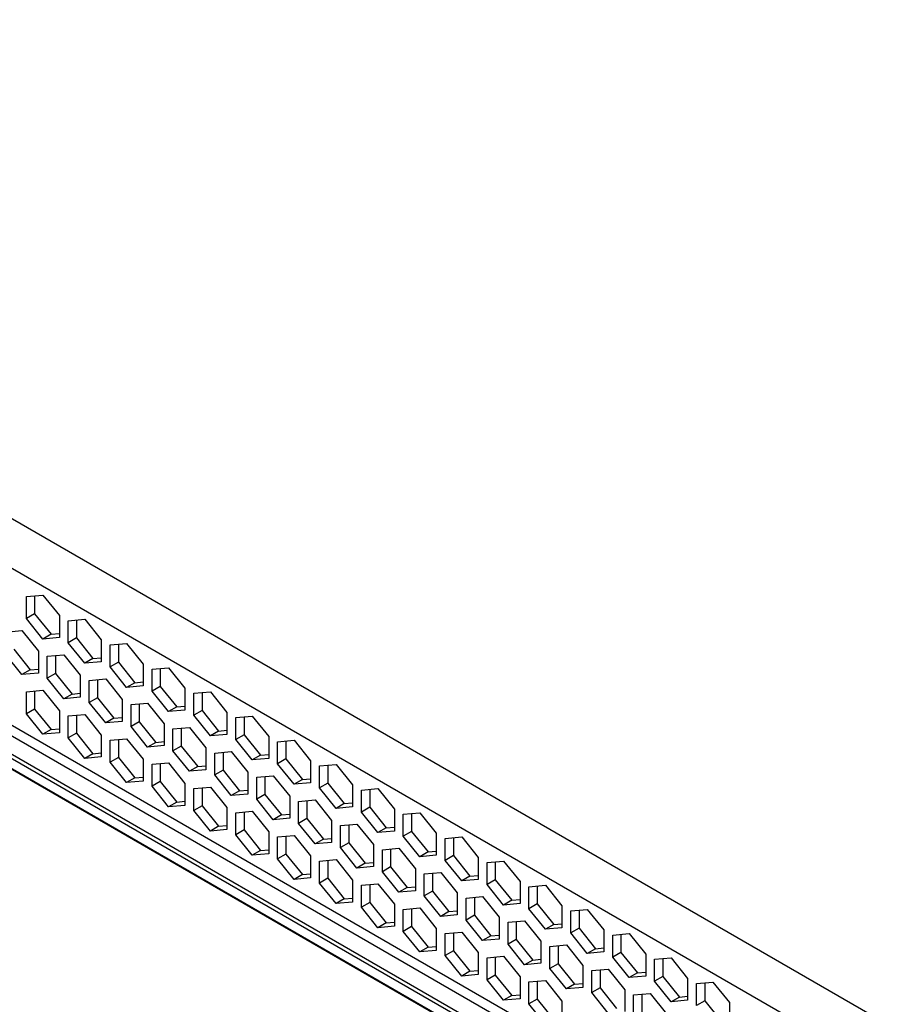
# Model space of a CAD drawing. Header units: inches. Extents: x 0 to 34, y 0 to 22.
# Tile 55 of 88: x 25.72 to 26.459, y 10.228 to 11.06. Entities that reach past the tile are written whole.
import ezdxf

# ---------------------------------------------------------------- set-up
doc = ezdxf.new("R2010")
doc.units = ezdxf.units.IN
doc.header["$LTSCALE"] = 1.87
doc.header["$MEASUREMENT"] = 0
doc.layers.get('0').update_dxf_attribs({"linetype": 'CONTINUOUS'})

msp = doc.modelspace()

# ---------------------------------------------------------------- linework, layer by layer
at = {"color": 7, "linetype": 'CONTINUOUS'}
for p, q in [((27.98142, 9.32894), (24.98387, 11.05968)), ((24.96578, 11.02834), (27.96333, 9.2976)), ((27.96333, 9.1648), (24.96578, 10.89555)), ((24.97108, 10.88383), (27.96785, 9.15353)), ((27.9682, 9.13748), (24.96299, 10.87264)), ((24.9616, 10.87023), (27.96681, 9.13507)), ((27.96681, 9.12623), (24.9616, 10.86139)), ((27.96721, 9.12532), (24.96201, 10.86049)), ((25.72585, 10.57266), (25.73977, 10.57391)), ((25.73281, 10.57328), (25.73281, 10.55812)), ((25.73977, 10.57391), (25.75369, 10.55659)), ((25.72585, 10.5541), (25.72585, 10.57266)), ((25.73281, 10.55812), (25.72585, 10.5541)), ((25.73281, 10.55812), (25.74673, 10.54081)), ((25.75369, 10.55659), (25.75369, 10.53803)), ((25.73977, 10.53679), (25.72585, 10.5541)), ((25.7612, 10.55225), (25.77512, 10.55349)), ((25.7612, 10.53369), (25.7612, 10.55225)), ((25.76816, 10.55287), (25.76816, 10.53771)), ((25.77512, 10.55349), (25.78904, 10.53618)), ((25.70817, 10.54269), (25.72209, 10.54393)), ((25.72209, 10.54393), (25.73601, 10.52662)), ((25.74673, 10.54081), (25.73977, 10.53679)), ((25.74673, 10.54081), (25.75369, 10.54143)), ((25.75369, 10.53803), (25.73977, 10.53679)), ((25.76816, 10.53771), (25.7612, 10.53369)), ((25.77512, 10.51638), (25.7612, 10.53369)), ((25.76816, 10.53771), (25.78208, 10.52039)), ((25.78904, 10.53618), (25.78904, 10.51762)), ((25.79656, 10.53184), (25.81048, 10.53308)), ((25.79656, 10.51328), (25.79656, 10.53184)), ((25.80352, 10.53246), (25.80352, 10.5173)), ((25.81048, 10.53308), (25.8244, 10.51576)), ((25.72209, 10.50681), (25.70817, 10.52413)), ((25.71513, 10.52815), (25.72905, 10.51083)), ((25.73601, 10.52662), (25.73601, 10.50806)), ((25.74353, 10.52228), (25.75745, 10.52352)), ((25.75745, 10.52352), (25.77137, 10.5062)), ((25.74353, 10.50372), (25.74353, 10.52228)), ((25.75049, 10.5229), (25.75049, 10.50774)), ((25.78208, 10.52039), (25.77512, 10.51638)), ((25.78904, 10.51762), (25.77512, 10.51638)), ((25.78208, 10.52039), (25.78904, 10.52101)), ((25.80352, 10.5173), (25.79656, 10.51328)), ((25.80352, 10.5173), (25.81744, 10.49998)), ((25.8244, 10.51576), (25.8244, 10.4972)), ((25.72905, 10.51083), (25.72209, 10.50681)), ((25.73601, 10.50806), (25.72209, 10.50681)), ((25.72905, 10.51083), (25.73601, 10.51145)), ((25.75049, 10.50774), (25.74353, 10.50372)), ((25.75049, 10.50774), (25.76441, 10.49042)), ((25.81048, 10.49596), (25.79656, 10.51328)), ((25.83191, 10.51142), (25.84583, 10.51266)), ((25.83191, 10.49286), (25.83191, 10.51142)), ((25.83887, 10.51204), (25.83887, 10.49688)), ((25.84583, 10.51266), (25.85975, 10.49535)), ((25.75745, 10.4864), (25.74353, 10.50372)), ((25.77137, 10.5062), (25.77137, 10.48764)), ((25.77888, 10.50186), (25.7928, 10.5031)), ((25.77888, 10.4833), (25.77888, 10.50186)), ((25.78584, 10.50248), (25.78584, 10.48732)), ((25.7928, 10.5031), (25.80672, 10.48579)), ((25.81744, 10.49998), (25.81048, 10.49596)), ((25.81744, 10.49998), (25.8244, 10.5006)), ((25.72585, 10.4923), (25.73977, 10.49354)), ((25.72585, 10.47374), (25.72585, 10.4923)), ((25.73281, 10.49292), (25.73281, 10.47776)), ((25.73977, 10.49354), (25.75369, 10.47623)), ((25.76441, 10.49042), (25.75745, 10.4864)), ((25.76441, 10.49042), (25.77137, 10.49104)), ((25.8244, 10.4972), (25.81048, 10.49596)), ((25.83887, 10.49688), (25.83191, 10.49286)), ((25.84583, 10.47555), (25.83191, 10.49286)), ((25.83887, 10.49688), (25.85279, 10.47957)), ((25.85975, 10.49535), (25.85975, 10.47679)), ((25.86727, 10.49101), (25.88119, 10.49225)), ((25.86727, 10.47245), (25.86727, 10.49101)), ((25.87423, 10.49163), (25.87423, 10.47647)), ((25.88119, 10.49225), (25.89511, 10.47493)), ((25.77137, 10.48764), (25.75745, 10.4864)), ((25.78584, 10.48732), (25.77888, 10.4833)), ((25.7928, 10.46599), (25.77888, 10.4833)), ((25.78584, 10.48732), (25.79976, 10.47001)), ((25.80672, 10.48579), (25.80672, 10.46723)), ((25.81424, 10.48145), (25.82816, 10.48269)), ((25.8212, 10.48207), (25.8212, 10.46691)), ((25.82816, 10.48269), (25.84208, 10.46537)), ((25.73281, 10.47776), (25.72585, 10.47374)), ((25.73977, 10.45643), (25.72585, 10.47374)), ((25.73281, 10.47776), (25.74673, 10.46045)), ((25.75369, 10.47623), (25.75369, 10.45767)), ((25.81424, 10.46289), (25.81424, 10.48145)), ((25.85279, 10.47957), (25.84583, 10.47555)), ((25.85975, 10.47679), (25.84583, 10.47555)), ((25.85279, 10.47957), (25.85975, 10.48019)), ((25.87423, 10.47647), (25.86727, 10.47245)), ((25.87423, 10.47647), (25.88815, 10.45915)), ((25.89511, 10.47493), (25.89511, 10.45638)), ((25.7612, 10.47189), (25.77512, 10.47313)), ((25.7612, 10.45333), (25.7612, 10.47189)), ((25.76816, 10.47251), (25.76816, 10.45735)), ((25.77512, 10.47313), (25.78904, 10.45581)), ((25.79976, 10.47001), (25.7928, 10.46599)), ((25.80672, 10.46723), (25.7928, 10.46599)), ((25.79976, 10.47001), (25.80672, 10.47063)), ((25.8212, 10.46691), (25.81424, 10.46289)), ((25.8212, 10.46691), (25.83512, 10.44959)), ((25.84208, 10.46537), (25.84208, 10.44682)), ((25.88119, 10.45513), (25.86727, 10.47245)), ((25.90263, 10.47059), (25.91655, 10.47184)), ((25.90263, 10.45204), (25.90263, 10.47059)), ((25.90959, 10.47122), (25.90959, 10.45605)), ((25.91655, 10.47184), (25.93046, 10.45452)), ((25.74673, 10.46045), (25.73977, 10.45643)), ((25.75369, 10.45767), (25.73977, 10.45643)), ((25.74673, 10.46045), (25.75369, 10.46107)), ((25.76816, 10.45735), (25.7612, 10.45333)), ((25.76816, 10.45735), (25.78208, 10.44003)), ((25.82816, 10.44557), (25.81424, 10.46289)), ((25.84959, 10.46103), (25.86351, 10.46228)), ((25.84959, 10.44248), (25.84959, 10.46103)), ((25.85655, 10.46166), (25.85655, 10.44649)), ((25.86351, 10.46228), (25.87743, 10.44496)), ((25.88815, 10.45915), (25.88119, 10.45513)), ((25.88815, 10.45915), (25.89511, 10.45977)), ((25.77512, 10.43601), (25.7612, 10.45333)), ((25.78904, 10.45581), (25.78904, 10.43726)), ((25.79656, 10.45147), (25.81048, 10.45272)), ((25.79656, 10.43292), (25.79656, 10.45147)), ((25.80352, 10.4521), (25.80352, 10.43693)), ((25.81048, 10.45272), (25.8244, 10.4354)), ((25.83512, 10.44959), (25.82816, 10.44557)), ((25.83512, 10.44959), (25.84208, 10.45021)), ((25.89511, 10.45638), (25.88119, 10.45513)), ((25.90959, 10.45605), (25.90263, 10.45204)), ((25.91655, 10.43472), (25.90263, 10.45204)), ((25.90959, 10.45605), (25.9235, 10.43874)), ((25.93046, 10.45452), (25.93046, 10.43596)), ((25.93798, 10.45018), (25.9519, 10.45142)), ((25.93798, 10.43162), (25.93798, 10.45018)), ((25.94494, 10.4508), (25.94494, 10.43564)), ((25.9519, 10.45142), (25.96582, 10.43411)), ((25.78208, 10.44003), (25.77512, 10.43601)), ((25.78208, 10.44003), (25.78904, 10.44065)), ((25.84208, 10.44682), (25.82816, 10.44557)), ((25.85655, 10.44649), (25.84959, 10.44248)), ((25.86351, 10.42516), (25.84959, 10.44248)), ((25.85655, 10.44649), (25.87047, 10.42918)), ((25.87743, 10.44496), (25.87743, 10.4264)), ((25.88495, 10.44062), (25.89887, 10.44186)), ((25.88495, 10.42206), (25.88495, 10.44062)), ((25.89191, 10.44124), (25.89191, 10.42608)), ((25.89887, 10.44186), (25.91279, 10.42455)), ((25.78904, 10.43726), (25.77512, 10.43601)), ((25.80352, 10.43693), (25.79656, 10.43292)), ((25.81048, 10.4156), (25.79656, 10.43292)), ((25.80352, 10.43693), (25.81744, 10.41962)), ((25.8244, 10.4354), (25.8244, 10.41684)), ((25.83191, 10.43106), (25.84583, 10.4323)), ((25.84583, 10.4323), (25.85975, 10.41499)), ((25.9235, 10.43874), (25.91655, 10.43472)), ((25.93046, 10.43596), (25.91655, 10.43472)), ((25.9235, 10.43874), (25.93046, 10.43936)), ((25.94494, 10.43564), (25.93798, 10.43162)), ((25.94494, 10.43564), (25.95886, 10.41832)), ((25.96582, 10.43411), (25.96582, 10.41555)), ((25.83191, 10.4125), (25.83191, 10.43106)), ((25.83887, 10.43168), (25.83887, 10.41652)), ((25.87047, 10.42918), (25.86351, 10.42516)), ((25.87743, 10.4264), (25.86351, 10.42516)), ((25.87047, 10.42918), (25.87743, 10.4298)), ((25.89191, 10.42608), (25.88495, 10.42206)), ((25.89191, 10.42608), (25.90583, 10.40876)), ((25.91279, 10.42455), (25.91279, 10.40599)), ((25.9519, 10.41431), (25.93798, 10.43162)), ((25.97334, 10.42977), (25.98726, 10.43101)), ((25.97334, 10.41121), (25.97334, 10.42977)), ((25.9803, 10.43039), (25.9803, 10.41523)), ((25.98726, 10.43101), (26.00118, 10.41369)), ((25.81744, 10.41962), (25.81048, 10.4156)), ((25.8244, 10.41684), (25.81048, 10.4156)), ((25.81744, 10.41962), (25.8244, 10.42024)), ((25.83887, 10.41652), (25.83191, 10.4125)), ((25.83887, 10.41652), (25.85279, 10.3992)), ((25.89887, 10.40475), (25.88495, 10.42206)), ((25.9203, 10.42021), (25.93422, 10.42145)), ((25.9203, 10.40165), (25.9203, 10.42021)), ((25.92726, 10.42083), (25.92726, 10.40567)), ((25.93422, 10.42145), (25.94814, 10.40413)), ((25.95886, 10.41832), (25.9519, 10.41431)), ((25.96582, 10.41555), (25.9519, 10.41431)), ((25.95886, 10.41832), (25.96582, 10.41895)), ((25.9803, 10.41523), (25.97334, 10.41121)), ((25.9803, 10.41523), (25.99422, 10.39791)), ((25.84583, 10.39519), (25.83191, 10.4125)), ((25.85975, 10.41499), (25.85975, 10.39643)), ((25.86727, 10.41065), (25.88119, 10.41189)), ((25.86727, 10.39209), (25.86727, 10.41065)), ((25.87423, 10.41127), (25.87423, 10.39611)), ((25.88119, 10.41189), (25.89511, 10.39457)), ((25.90583, 10.40876), (25.89887, 10.40475)), ((25.90583, 10.40876), (25.91279, 10.40939)), ((25.98726, 10.39389), (25.97334, 10.41121)), ((26.00118, 10.41369), (26.00118, 10.39514)), ((26.00869, 10.40935), (26.02261, 10.4106)), ((26.00869, 10.3908), (26.00869, 10.40935)), ((26.01565, 10.40997), (26.01565, 10.39481)), ((26.02261, 10.4106), (26.03653, 10.39328)), ((25.85279, 10.3992), (25.84583, 10.39519)), ((25.85279, 10.3992), (25.85975, 10.39983)), ((25.91279, 10.40599), (25.89887, 10.40475)), ((25.92726, 10.40567), (25.9203, 10.40165)), ((25.93422, 10.38433), (25.9203, 10.40165)), ((25.92726, 10.40567), (25.94118, 10.38835)), ((25.94814, 10.40413), (25.94814, 10.38558)), ((25.95566, 10.39979), (25.96958, 10.40104)), ((25.95566, 10.38124), (25.95566, 10.39979)), ((25.96262, 10.40041), (25.96262, 10.38525)), ((25.96958, 10.40104), (25.9835, 10.38372)), ((25.99422, 10.39791), (26.00118, 10.39853)), ((25.85975, 10.39643), (25.84583, 10.39519)), ((25.87423, 10.39611), (25.86727, 10.39209)), ((25.88119, 10.37477), (25.86727, 10.39209)), ((25.87423, 10.39611), (25.88815, 10.37879)), ((25.89511, 10.39457), (25.89511, 10.37602)), ((25.90263, 10.39023), (25.91655, 10.39148)), ((25.90263, 10.37168), (25.90263, 10.39023)), ((25.90959, 10.39085), (25.90959, 10.37569)), ((25.91655, 10.39148), (25.93046, 10.37416)), ((25.99422, 10.39791), (25.98726, 10.39389)), ((26.00118, 10.39514), (25.98726, 10.39389)), ((26.01565, 10.39481), (26.00869, 10.3908)), ((26.02261, 10.37348), (26.00869, 10.3908)), ((26.01565, 10.39481), (26.02957, 10.3775)), ((26.03653, 10.39328), (26.03653, 10.37472)), ((26.04405, 10.38894), (26.05797, 10.39018)), ((26.05797, 10.39018), (26.07189, 10.37287)), ((25.94118, 10.38835), (25.93422, 10.38433)), ((25.94814, 10.38558), (25.93422, 10.38433)), ((25.94118, 10.38835), (25.94814, 10.38897)), ((25.96262, 10.38525), (25.95566, 10.38124)), ((25.96262, 10.38525), (25.97654, 10.36794)), ((25.9835, 10.38372), (25.9835, 10.36516)), ((26.04405, 10.37038), (26.04405, 10.38894)), ((26.05101, 10.38956), (26.05101, 10.3744)), ((25.88815, 10.37879), (25.88119, 10.37477)), ((25.89511, 10.37602), (25.88119, 10.37477)), ((25.88815, 10.37879), (25.89511, 10.37941)), ((25.90959, 10.37569), (25.90263, 10.37168)), ((25.90959, 10.37569), (25.9235, 10.35838)), ((25.93046, 10.37416), (25.93046, 10.3556)), ((25.96958, 10.36392), (25.95566, 10.38124)), ((25.99101, 10.37938), (26.00493, 10.38062)), ((25.99101, 10.36082), (25.99101, 10.37938)), ((25.99797, 10.38), (25.99797, 10.36484)), ((26.00493, 10.38062), (26.01885, 10.36331)), ((26.02957, 10.3775), (26.02261, 10.37348)), ((26.03653, 10.37472), (26.02261, 10.37348)), ((26.02957, 10.3775), (26.03653, 10.37812)), ((26.05101, 10.3744), (26.04405, 10.37038)), ((26.05101, 10.3744), (26.06493, 10.35708)), ((25.91655, 10.35436), (25.90263, 10.37168)), ((25.93798, 10.36982), (25.9519, 10.37106)), ((25.93798, 10.35126), (25.93798, 10.36982)), ((25.94494, 10.37044), (25.94494, 10.35528)), ((25.9519, 10.37106), (25.96582, 10.35375)), ((25.97654, 10.36794), (25.96958, 10.36392)), ((25.97654, 10.36794), (25.9835, 10.36856)), ((26.05797, 10.35307), (26.04405, 10.37038)), ((26.07189, 10.37287), (26.07189, 10.35431)), ((26.0794, 10.36853), (26.09332, 10.36977)), ((26.0794, 10.34997), (26.0794, 10.36853)), ((26.08636, 10.36915), (26.08636, 10.35399)), ((26.09332, 10.36977), (26.10724, 10.35245)), ((25.9235, 10.35838), (25.91655, 10.35436)), ((25.9235, 10.35838), (25.93046, 10.359)), ((25.9835, 10.36516), (25.96958, 10.36392)), ((25.99797, 10.36484), (25.99101, 10.36082)), ((26.00493, 10.34351), (25.99101, 10.36082)), ((25.99797, 10.36484), (26.01189, 10.34752)), ((26.01885, 10.36331), (26.01885, 10.34475)), ((26.02637, 10.35897), (26.04029, 10.36021)), ((26.02637, 10.34041), (26.02637, 10.35897)), ((26.03333, 10.35959), (26.03333, 10.34443)), ((26.04029, 10.36021), (26.05421, 10.34289)), ((26.06493, 10.35708), (26.05797, 10.35307)), ((26.06493, 10.35708), (26.07189, 10.3577)), ((25.93046, 10.3556), (25.91655, 10.35436)), ((25.94494, 10.35528), (25.93798, 10.35126)), ((25.9519, 10.33395), (25.93798, 10.35126)), ((25.94494, 10.35528), (25.95886, 10.33796)), ((25.96582, 10.35375), (25.96582, 10.33519)), ((25.97334, 10.34941), (25.98726, 10.35065)), ((25.97334, 10.33085), (25.97334, 10.34941)), ((25.9803, 10.35003), (25.9803, 10.33487)), ((25.98726, 10.35065), (26.00118, 10.33333)), ((26.07189, 10.35431), (26.05797, 10.35307)), ((26.08636, 10.35399), (26.0794, 10.34997)), ((26.09332, 10.33265), (26.0794, 10.34997)), ((26.08636, 10.35399), (26.10028, 10.33667)), ((26.10724, 10.35245), (26.10724, 10.33389)), ((26.11476, 10.34811), (26.12868, 10.34935)), ((26.12172, 10.34873), (26.12172, 10.33357)), ((26.12868, 10.34935), (26.1426, 10.33204)), ((26.01189, 10.34752), (26.00493, 10.34351)), ((26.01885, 10.34475), (26.00493, 10.34351)), ((26.01189, 10.34752), (26.01885, 10.34814)), ((26.03333, 10.34443), (26.02637, 10.34041)), ((26.04029, 10.32309), (26.02637, 10.34041)), ((26.03333, 10.34443), (26.04725, 10.32711)), ((26.05421, 10.34289), (26.05421, 10.32433)), ((26.11476, 10.32955), (26.11476, 10.34811)), ((25.95886, 10.33796), (25.9519, 10.33395)), ((25.96582, 10.33519), (25.9519, 10.33395)), ((25.95886, 10.33796), (25.96582, 10.33858)), ((25.9803, 10.33487), (25.97334, 10.33085)), ((25.9803, 10.33487), (25.99422, 10.31755)), ((26.00118, 10.33333), (26.00118, 10.31477)), ((26.06172, 10.33855), (26.07564, 10.33979)), ((26.06172, 10.31999), (26.06172, 10.33855)), ((26.06868, 10.33917), (26.06868, 10.32401)), ((26.07564, 10.33979), (26.08956, 10.32248)), ((26.10028, 10.33667), (26.09332, 10.33265)), ((26.10724, 10.33389), (26.09332, 10.33265)), ((26.10028, 10.33667), (26.10724, 10.33729)), ((26.12172, 10.33357), (26.11476, 10.32955)), ((26.12172, 10.33357), (26.13564, 10.31626)), ((26.1426, 10.33204), (26.1426, 10.31348)), ((25.98726, 10.31353), (25.97334, 10.33085)), ((26.00869, 10.32899), (26.02261, 10.33023)), ((26.00869, 10.31043), (26.00869, 10.32899)), ((26.01565, 10.32961), (26.01565, 10.31445)), ((26.02261, 10.33023), (26.03653, 10.31292)), ((26.04725, 10.32711), (26.04029, 10.32309)), ((26.05421, 10.32433), (26.04029, 10.32309)), ((26.04725, 10.32711), (26.05421, 10.32773)), ((26.06868, 10.32401), (26.06172, 10.31999)), ((26.06868, 10.32401), (26.0826, 10.3067)), ((26.12868, 10.31224), (26.11476, 10.32955)), ((26.15011, 10.3277), (26.16403, 10.32894)), ((26.15011, 10.30914), (26.15011, 10.3277)), ((26.15707, 10.32832), (26.15707, 10.31316)), ((26.16403, 10.32894), (26.17795, 10.31163)), ((25.99422, 10.31755), (25.98726, 10.31353)), ((25.99422, 10.31755), (26.00118, 10.31817)), ((26.07564, 10.30268), (26.06172, 10.31999)), ((26.08956, 10.32248), (26.08956, 10.30392)), ((26.09708, 10.31814), (26.111, 10.31938)), ((26.09708, 10.29958), (26.09708, 10.31814)), ((26.10404, 10.31876), (26.10404, 10.3036)), ((26.111, 10.31938), (26.12492, 10.30207)), ((26.13564, 10.31626), (26.12868, 10.31224)), ((26.13564, 10.31626), (26.1426, 10.31688)), ((26.00118, 10.31477), (25.98726, 10.31353)), ((26.01565, 10.31445), (26.00869, 10.31043)), ((26.02261, 10.29312), (26.00869, 10.31043)), ((26.01565, 10.31445), (26.02957, 10.29714)), ((26.03653, 10.31292), (26.03653, 10.29436)), ((26.04405, 10.30858), (26.05797, 10.30982)), ((26.04405, 10.29002), (26.04405, 10.30858)), ((26.05101, 10.3092), (26.05101, 10.29404)), ((26.05797, 10.30982), (26.07189, 10.2925)), ((26.0826, 10.3067), (26.08956, 10.30732)), ((26.1426, 10.31348), (26.12868, 10.31224)), ((26.15707, 10.31316), (26.15011, 10.30914)), ((26.16403, 10.29182), (26.15011, 10.30914)), ((26.15707, 10.31316), (26.17099, 10.29584)), ((26.17795, 10.31163), (26.17795, 10.29307)), ((26.18547, 10.30729), (26.19939, 10.30853)), ((26.18547, 10.28873), (26.18547, 10.30729)), ((26.19243, 10.30791), (26.19243, 10.29274)), ((26.19939, 10.30853), (26.21331, 10.29121)), ((26.0826, 10.3067), (26.07564, 10.30268)), ((26.08956, 10.30392), (26.07564, 10.30268)), ((26.10404, 10.3036), (26.09708, 10.29958)), ((26.111, 10.28226), (26.09708, 10.29958)), ((26.10404, 10.3036), (26.11796, 10.28628)), ((26.12492, 10.30207), (26.12492, 10.28351)), ((26.13244, 10.29773), (26.14635, 10.29897)), ((26.14635, 10.29897), (26.16027, 10.28165)), ((26.02957, 10.29714), (26.02261, 10.29312)), ((26.03653, 10.29436), (26.02261, 10.29312)), ((26.02957, 10.29714), (26.03653, 10.29776)), ((26.05101, 10.29404), (26.04405, 10.29002)), ((26.05101, 10.29404), (26.06493, 10.27672)), ((26.07189, 10.2925), (26.07189, 10.27395)), ((26.13244, 10.27917), (26.13244, 10.29773)), ((26.1394, 10.29835), (26.1394, 10.28318)), ((26.17099, 10.29584), (26.16403, 10.29182)), ((26.17795, 10.29307), (26.16403, 10.29182)), ((26.17099, 10.29584), (26.17795, 10.29646)), ((26.19243, 10.29274), (26.18547, 10.28873)), ((26.19243, 10.29274), (26.20635, 10.27543)), ((26.21331, 10.29121), (26.21331, 10.27265)), ((26.05797, 10.2727), (26.04405, 10.29002)), ((26.0794, 10.28817), (26.09332, 10.28941)), ((26.0794, 10.26961), (26.0794, 10.28817)), ((26.08636, 10.28879), (26.08636, 10.27362)), ((26.09332, 10.28941), (26.10724, 10.27209)), ((26.11796, 10.28628), (26.111, 10.28226)), ((26.12492, 10.28351), (26.111, 10.28226)), ((26.11796, 10.28628), (26.12492, 10.2869)), ((26.1394, 10.28318), (26.13244, 10.27917)), ((26.1394, 10.28318), (26.15331, 10.26587)), ((26.19939, 10.27141), (26.18547, 10.28873)), ((26.22082, 10.28687), (26.23474, 10.28811)), ((26.22082, 10.26831), (26.22082, 10.28687)), ((26.22778, 10.28749), (26.22778, 10.27233)), ((26.23474, 10.28811), (26.24866, 10.2708)), ((26.06493, 10.27672), (26.05797, 10.2727)), ((26.07189, 10.27395), (26.05797, 10.2727)), ((26.06493, 10.27672), (26.07189, 10.27734)), ((26.14635, 10.26185), (26.13244, 10.27917)), ((26.16027, 10.28165), (26.16027, 10.26309)), ((26.16779, 10.27731), (26.18171, 10.27855)), ((26.16779, 10.25875), (26.16779, 10.27731)), ((26.17475, 10.27793), (26.17475, 10.26277)), ((26.18171, 10.27855), (26.19563, 10.26124)), ((26.20635, 10.27543), (26.19939, 10.27141)), ((26.20635, 10.27543), (26.21331, 10.27605)), ((26.08636, 10.27362), (26.0794, 10.26961)), ((26.09332, 10.25229), (26.0794, 10.26961)), ((26.08636, 10.27362), (26.10028, 10.25631)), ((26.10724, 10.27209), (26.10724, 10.25353)), ((26.11476, 10.26775), (26.12868, 10.26899)), ((26.11476, 10.24919), (26.11476, 10.26775)), ((26.12172, 10.26837), (26.12172, 10.25321)), ((26.12868, 10.26899), (26.1426, 10.25168)), ((26.15331, 10.26587), (26.14635, 10.26185)), ((26.15331, 10.26587), (26.16027, 10.26649)), ((26.21331, 10.27265), (26.19939, 10.27141)), ((26.22778, 10.27233), (26.22082, 10.26831)), ((26.23474, 10.251), (26.22082, 10.26831)), ((26.22778, 10.27233), (26.2417, 10.25501)), ((26.24866, 10.2708), (26.24866, 10.25224)), ((26.25618, 10.26646), (26.2701, 10.2677)), ((26.25618, 10.2479), (26.25618, 10.26646)), ((26.26314, 10.26708), (26.26314, 10.25192)), ((26.2701, 10.2677), (26.28402, 10.25038)), ((26.16027, 10.26309), (26.14635, 10.26185)), ((26.17475, 10.26277), (26.16779, 10.25875)), ((26.18171, 10.24144), (26.16779, 10.25875)), ((26.17475, 10.26277), (26.18867, 10.24545)), ((26.19563, 10.26124), (26.19563, 10.24268)), ((26.20315, 10.2569), (26.21707, 10.25814)), ((26.21011, 10.25752), (26.21011, 10.24236)), ((26.21707, 10.25814), (26.23098, 10.24082)), ((26.10028, 10.25631), (26.09332, 10.25229)), ((26.10724, 10.25353), (26.09332, 10.25229)), ((26.10028, 10.25631), (26.10724, 10.25693)), ((26.12172, 10.25321), (26.11476, 10.24919)), ((26.12868, 10.23188), (26.11476, 10.24919)), ((26.12172, 10.25321), (26.13564, 10.23589)), ((26.1426, 10.25168), (26.1426, 10.23312)), ((26.20315, 10.23834), (26.20315, 10.2569)), ((26.2417, 10.25501), (26.23474, 10.251)), ((26.24866, 10.25224), (26.23474, 10.251)), ((26.2417, 10.25501), (26.24866, 10.25564)), ((26.26314, 10.25192), (26.25618, 10.2479)), ((26.26314, 10.25192), (26.27706, 10.2346)), ((26.28402, 10.25038), (26.28402, 10.23183)), ((26.15011, 10.24734), (26.16403, 10.24858)), ((26.15011, 10.22878), (26.15011, 10.24734)), ((26.15707, 10.24796), (26.15707, 10.2328)), ((26.16403, 10.24858), (26.17795, 10.23126)), ((26.18867, 10.24545), (26.18171, 10.24144)), ((26.19563, 10.24268), (26.18171, 10.24144)), ((26.18867, 10.24545), (26.19563, 10.24608)), ((26.21011, 10.24236), (26.20315, 10.23834)), ((26.21011, 10.24236), (26.22403, 10.22504)), ((26.23098, 10.24082), (26.23098, 10.22227)), ((26.2701, 10.23058), (26.25618, 10.2479)), ((26.29153, 10.24604), (26.30545, 10.24729)), ((26.29153, 10.22749), (26.29153, 10.24604)), ((26.29849, 10.24667), (26.29849, 10.2315)), ((26.30545, 10.24729), (26.31937, 10.22997)), ((26.13564, 10.23589), (26.12868, 10.23188)), ((26.1426, 10.23312), (26.12868, 10.23188)), ((26.13564, 10.23589), (26.1426, 10.23652)), ((26.15707, 10.2328), (26.15011, 10.22878)), ((26.15707, 10.2328), (26.17099, 10.21548)), ((26.21707, 10.22102), (26.20315, 10.23834)), ((26.2385, 10.23648), (26.25242, 10.23773)), ((26.2385, 10.21793), (26.2385, 10.23648)), ((26.24546, 10.23711), (26.24546, 10.22194)), ((26.25242, 10.23773), (26.26634, 10.22041)), ((26.27706, 10.2346), (26.2701, 10.23058)), ((26.27706, 10.2346), (26.28402, 10.23522)), ((26.16403, 10.21146), (26.15011, 10.22878)), ((26.17795, 10.23126), (26.17795, 10.21271)), ((26.28402, 10.23183), (26.2701, 10.23058)), ((26.29849, 10.2315), (26.29153, 10.22749)), ((26.29849, 10.2315), (26.31241, 10.21419)), ((26.31937, 10.22997), (26.31937, 10.21141))]:
    msp.add_line(p, q, dxfattribs=at)

doc.saveas('drawing.dxf')
